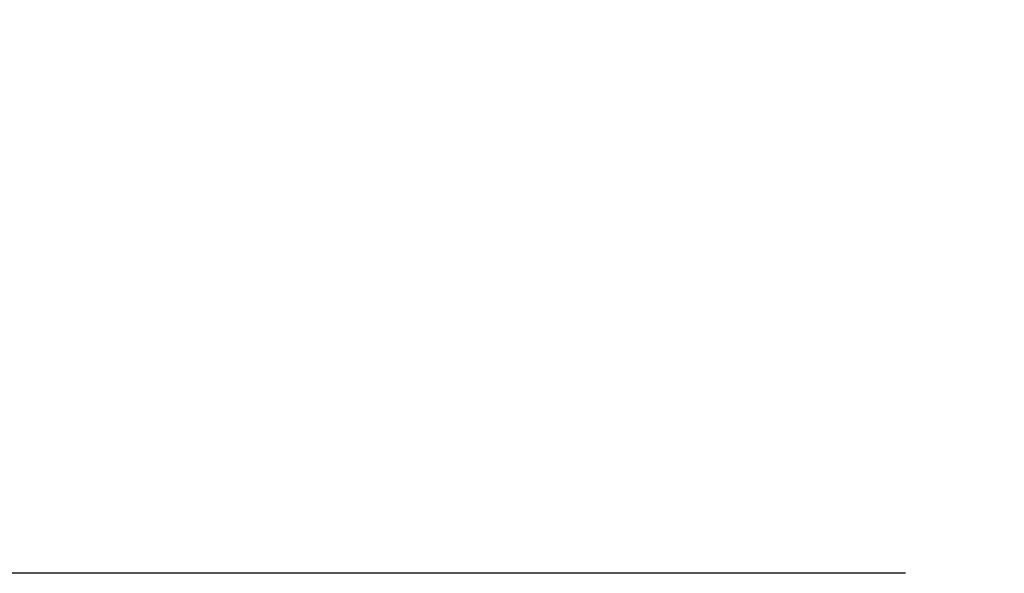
# Model space of a CAD drawing. Header units: millimetres. Extents: x 0 to 297, y 0 to 210.
# Tile 3 of 172: x 82.2 to 91.87, y 73.25 to 78.69. Entities that reach past the tile are written whole.
import ezdxf

# ---------------------------------------------------------------- set-up
doc = ezdxf.new("R2010")
doc.units = ezdxf.units.MM
doc.header["$LTSCALE"] = 16.335
doc.header["$PDMODE"] = 3
doc.header["$PDSIZE"] = 8
doc.layers.get('0').update_dxf_attribs({"linetype": 'CONTINUOUS'})
doc.layers.get('Defpoints').update_dxf_attribs({"linetype": 'CONTINUOUS'})
doc.styles.get("Standard").update_dxf_attribs({"font": '仿宋_GB2312.ttf'})
doc.dimstyles.get("Standard").update_dxf_attribs({"dimtxt": 2.5, "dimasz": 3.5, "dimexe": 1.5, "dimexo": 1, "dimtad": 1, "dimdsep": 46, "dimtxsty": 'Standard', "dimblk": '_FILLED', "dimblk1": '_FILLED', "dimblk2": '_FILLED', "dimcen": 0.09, "dimazin": 2, "dimtol": 1, "dimtp": 0.01, "dimtm": 0.01, "dimtfac": 1, "dimtofl": 0, "dimtmove": 0, "dimatfit": 3, "dimldrblk": '_FILLED', "dimfxl": 1, "dimtolj": 1, "dimarcsym": 0})

# ---------------------------------------------------------------- blocks, each defined once
blk = doc.blocks.new('_FILLED')
at = {"color": 0, "linetype": 'ByBlock'}
blk.add_solid([(0, 0), (-1, 0.1714), (-1, -0.1714)], dxfattribs=at)
blk = doc.blocks.new('*D11')
at = {"color": 0, "lineweight": -2, "transparency": 16777216}
for p, q in [((90.8984, 78.9536), (77.5428, 78.9536)), ((79.0428, 77.9536), (79.0428, 77.2286)), ((79.0428, 74.2536), (79.0428, 74.9786)), ((90.8984, 73.2536), (77.5428, 73.2536))]:
    blk.add_line(p, q, dxfattribs=at)
at = {"layer": 'Defpoints', "color": 0, "transparency": 16777216}
for p in [(91.8984, 78.9536), (79.0428, 73.2536), (91.8984, 73.2536)]:
    blk.add_point(p, dxfattribs=at)
at = {"color": 0, "lineweight": -2, "transparency": 16777216}
for p, rotation in [((79.0428, 78.9536), 90), ((79.0428, 73.2536), 270)]:
    blk.add_blockref('_FILLED', p, dxfattribs=dict(at, rotation=rotation))
at = {"color": 0, "transparency": 16777216, "insert": (79.0428, 76.1036), "char_height": 1, "attachment_point": 5}
blk.add_mtext('\\A1;5.70', dxfattribs=at)

msp = doc.modelspace()

# ---------------------------------------------------------------- dimensions: what is measured, and where the dimension line sits
at = {"color": 3}
dim = msp.add_linear_dim(base=(79.0428, 73.2536), p1=(91.8984, 78.9536), p2=(91.8984, 73.2536), angle=90, dimstyle='Standard', override={"dimtxt": 1, "dimasz": 1, "dimtad": 0, "dimtih": 1, "dimtoh": 1, "dimzin": 0, "dimcen": 2.673, "dimadec": 0, "dimazin": 0, "dimtol": 0, "dimtzin": 0}, dxfattribs=at)
dim.commit()
dim.dimension.update_dxf_attribs({"geometry": '*D11', "text_midpoint": (79.0428, 76.1036)})

doc.saveas('drawing.dxf')
